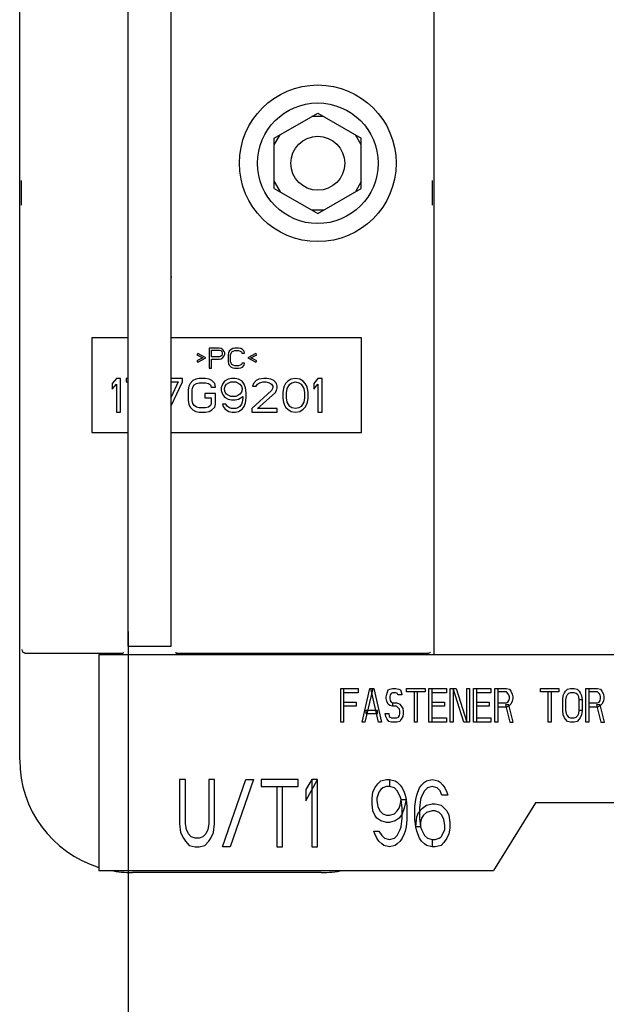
# Paper-space layout 'SUBMITTAL_E2H_2_2' of a CAD drawing. Header units: millimetres. Extents: x 0 to 841, y 0 to 594.
# Tile 15 of 24: x 421 to 442, y 454 to 491. Entities that reach past the tile are written whole.
import ezdxf

# ---------------------------------------------------------------- set-up
doc = ezdxf.new("R2010")
doc.units = ezdxf.units.MM
doc.header["$LTSCALE"] = 46.255
doc.layers.get('0').update_dxf_attribs({"linetype": 'CONTINUOUS'})
for name, color, linetype in [('002___PRT_ALL_AXES', 7, 'CONTINUOUS'), ('DRAFTS', 7, 'CONTINUOUS'), ('ROUNDS', 7, 'CONTINUOUS')]:
    doc.layers.add(name, color=color, linetype=linetype)
doc.styles.get("Standard").update_dxf_attribs({"font": 'txt', "width": 0.725})
doc.dimstyles.new('DIMSTYLE_4', dxfattribs={"dimtxt": 3.5, "dimasz": 4.8, "dimexe": 3.2, "dimexo": 1.6, "dimgap": 0.875, "dimtad": 0, "dimtih": 1, "dimtoh": 1, "dimdec": 1, "dimzin": 0, "dimdsep": 46, "dimtxsty": 'STANDARD', "dimblk": 'CLOSED', "dimblk1": 'CLOSED', "dimblk2": 'CLOSED', "dimcen": 0.09, "dimadec": 0, "dimazin": 0, "dimtp": 0.4, "dimtm": 0.4, "dimtfac": 1, "dimtdec": 1, "dimtofl": 0, "dimtmove": 0, "dimatfit": 3, "dimldrblk": 'CLOSED', "dimfxl": 1, "dimtolj": 1, "dimtzin": 0, "dimarcsym": 0})

# ---------------------------------------------------------------- blocks, each defined once
blk = doc.blocks.new('*D72')
at = {"color": 2, "linetype": 'CONTINUOUS'}
blk.add_line((424.632, 468.01), (424.632, 298.087), dxfattribs=at)
at = {"color": 2, "linetype": 'CONTINUOUS', "insert": (422.882, 296.337), "char_height": 3.5, "width": 15.225, "attachment_point": 3, "rotation": 90, "line_spacing_factor": 0.9}
blk.add_mtext('387\\P[15.2]', dxfattribs=at)
blk = doc.blocks.new('_CLOSED')
at = {"color": 0, "linetype": 'BYBLOCK'}
for p, q in [((0, 0), (-1, 0.1667)), ((-1, 0.1667), (-1, -0.1667)), ((-1, -0.1667), (0, 0)), ((-1, 0), (0, 0))]:
    blk.add_line(p, q, dxfattribs=at)

psp = doc.layouts.new('SUBMITTAL_E2H_2_2')

# ---------------------------------------------------------------- linework, layer by layer
at = {"color": 7, "linetype": 'CONTINUOUS'}
for p, q in [((430.057, 486.303), (431.669, 487.234)), ((431.669, 487.234), (433.282, 486.303)), ((431.886, 487.109), (431.453, 487.109)), ((430.057, 486.053), (430.274, 486.428)), ((433.282, 486.053), (433.065, 486.428)), ((430.057, 484.441), (430.057, 486.303)), ((433.282, 484.441), (433.282, 486.303)), ((430.057, 484.691), (430.274, 484.316)), ((433.282, 484.691), (433.065, 484.316)), ((430.057, 484.441), (431.669, 483.51)), ((431.669, 483.51), (433.282, 484.441)), ((431.886, 483.635), (431.453, 483.635)), ((423.294, 478.894), (423.294, 475.394)), ((424.632, 478.894), (423.294, 478.894)), ((433.294, 478.894), (426.232, 478.894)), ((433.294, 475.394), (433.294, 478.894)), ((427.638, 478.519), (427.638, 477.769)), ((428.013, 478.519), (427.638, 478.519)), ((427.732, 478.2), (427.732, 478.439)), ((427.732, 478.439), (428.029, 478.439)), ((428.091, 478.503), (428.013, 478.519)), ((428.029, 478.439), (428.076, 478.423)), ((428.076, 478.423), (428.107, 478.392)), ((428.154, 478.455), (428.091, 478.503)), ((428.107, 478.392), (428.123, 478.344)), ((428.201, 478.392), (428.154, 478.455)), ((428.216, 478.344), (428.201, 478.392)), ((428.388, 478.408), (428.357, 478.344)), ((428.451, 478.471), (428.388, 478.408)), ((428.513, 478.503), (428.451, 478.471)), ((428.451, 478.328), (428.482, 478.376)), ((428.482, 478.376), (428.529, 478.408)), ((428.591, 478.519), (428.513, 478.503)), ((428.529, 478.408), (428.591, 478.423)), ((428.732, 478.519), (428.591, 478.519)), ((428.591, 478.423), (428.732, 478.423)), ((428.81, 478.503), (428.732, 478.519)), ((428.732, 478.423), (428.794, 478.408)), ((428.794, 478.408), (428.841, 478.376)), ((428.873, 478.471), (428.81, 478.503)), ((428.841, 478.376), (428.857, 478.328)), ((428.935, 478.408), (428.873, 478.471)), ((428.951, 478.328), (428.935, 478.408)), ((427.216, 478.312), (427.185, 478.264)), ((427.185, 478.264), (427.404, 478.152)), ((427.404, 478.152), (427.185, 478.04)), ((427.185, 478.04), (427.216, 477.993)), ((427.513, 478.152), (427.216, 478.312)), ((427.216, 477.993), (427.513, 478.152)), ((428.029, 478.2), (427.732, 478.2)), ((427.732, 477.769), (427.732, 478.104)), ((427.732, 478.104), (428.013, 478.104)), ((428.013, 478.104), (428.091, 478.12)), ((428.076, 478.216), (428.029, 478.2)), ((428.107, 478.248), (428.076, 478.216)), ((428.091, 478.12), (428.154, 478.168)), ((428.123, 478.296), (428.107, 478.248)), ((428.123, 478.344), (428.123, 478.296)), ((428.154, 478.168), (428.201, 478.232)), ((428.201, 478.232), (428.216, 478.28)), ((428.216, 478.28), (428.216, 478.344)), ((428.357, 478.344), (428.341, 478.264)), ((428.341, 478.264), (428.341, 478.025)), ((428.341, 478.025), (428.357, 477.945)), ((428.435, 478.264), (428.451, 478.328)), ((428.435, 478.025), (428.435, 478.264)), ((428.451, 477.961), (428.435, 478.025)), ((428.857, 478.328), (428.951, 478.328)), ((429.373, 478.312), (429.076, 478.152)), ((429.076, 478.152), (429.373, 477.993)), ((429.185, 478.152), (429.404, 478.264)), ((429.404, 478.04), (429.185, 478.152)), ((429.404, 478.264), (429.373, 478.312)), ((429.373, 477.993), (429.404, 478.04)), ((427.638, 477.769), (427.732, 477.769)), ((428.357, 477.945), (428.388, 477.881)), ((428.388, 477.881), (428.451, 477.817)), ((428.482, 477.913), (428.451, 477.961)), ((428.451, 477.817), (428.513, 477.785)), ((428.529, 477.881), (428.482, 477.913)), ((428.513, 477.785), (428.591, 477.769)), ((428.591, 477.865), (428.529, 477.881)), ((428.732, 477.865), (428.591, 477.865)), ((428.591, 477.769), (428.732, 477.769)), ((428.794, 477.881), (428.732, 477.865)), ((428.732, 477.769), (428.81, 477.785)), ((428.841, 477.913), (428.794, 477.881)), ((428.81, 477.785), (428.873, 477.817)), ((428.857, 477.961), (428.841, 477.913)), ((428.951, 477.961), (428.857, 477.961)), ((428.873, 477.817), (428.935, 477.881)), ((428.935, 477.881), (428.951, 477.961)), ((424.201, 477.394), (424.044, 477.208)), ((424.357, 477.394), (424.201, 477.394)), ((424.357, 476.144), (424.357, 477.394)), ((424.565, 477.394), (424.565, 477.261)), ((424.632, 477.394), (424.565, 477.394)), ((426.649, 477.394), (426.232, 477.394)), ((426.649, 477.261), (426.649, 477.394)), ((427.039, 477.314), (426.935, 477.208)), ((427.143, 477.368), (427.039, 477.314)), ((427.274, 477.394), (427.143, 477.368)), ((427.508, 477.394), (427.274, 477.394)), ((427.638, 477.368), (427.508, 477.394)), ((427.742, 477.314), (427.638, 477.368)), ((427.847, 477.208), (427.742, 477.314)), ((428.211, 477.288), (428.133, 477.181)), ((428.341, 477.368), (428.211, 477.288)), ((428.472, 477.394), (428.341, 477.368)), ((428.602, 477.394), (428.472, 477.394)), ((428.732, 477.368), (428.602, 477.394)), ((428.862, 477.288), (428.732, 477.368)), ((428.94, 477.181), (428.862, 477.288)), ((429.383, 477.314), (429.279, 477.208)), ((429.487, 477.368), (429.383, 477.314)), ((429.669, 477.394), (429.487, 477.368)), ((429.774, 477.394), (429.669, 477.394)), ((429.93, 477.368), (429.774, 477.394)), ((430.034, 477.314), (429.93, 477.368)), ((430.138, 477.208), (430.034, 477.314)), ((430.555, 477.288), (430.477, 477.208)), ((430.685, 477.368), (430.555, 477.288)), ((430.841, 477.394), (430.685, 477.368)), ((430.998, 477.368), (430.841, 477.394)), ((431.128, 477.288), (430.998, 477.368)), ((431.206, 477.208), (431.128, 477.288)), ((431.675, 477.394), (431.518, 477.208)), ((431.831, 477.394), (431.675, 477.394)), ((431.831, 476.144), (431.831, 477.394)), ((424.044, 477.208), (424.044, 476.995)), ((424.044, 476.995), (424.201, 477.181)), ((424.201, 477.181), (424.201, 476.144)), ((424.565, 477.261), (424.632, 477.261)), ((426.492, 477.261), (426.232, 476.702)), ((426.232, 477.261), (426.492, 477.261)), ((426.234, 476.372), (426.649, 477.261)), ((426.883, 477.102), (426.857, 476.969)), ((426.857, 476.969), (426.857, 476.57)), ((426.935, 477.208), (426.883, 477.102)), ((427.013, 476.969), (427.039, 477.075)), ((427.013, 476.57), (427.013, 476.969)), ((427.039, 477.075), (427.091, 477.155)), ((427.091, 477.155), (427.169, 477.208)), ((427.169, 477.208), (427.274, 477.235)), ((427.274, 477.235), (427.508, 477.235)), ((427.508, 477.235), (427.612, 477.208)), ((427.612, 477.208), (427.69, 477.155)), ((427.69, 477.155), (427.716, 477.075)), ((427.716, 477.075), (427.873, 477.075)), ((427.873, 477.075), (427.847, 477.208)), ((428.133, 477.181), (428.081, 477.048)), ((428.081, 477.048), (428.081, 476.942)), ((428.081, 476.942), (428.133, 476.809)), ((428.211, 477.022), (428.237, 477.102)), ((428.211, 476.969), (428.211, 477.022)), ((428.237, 476.889), (428.211, 476.969)), ((428.237, 477.102), (428.289, 477.181)), ((428.289, 477.181), (428.367, 477.235)), ((428.367, 477.235), (428.446, 477.261)), ((428.446, 477.261), (428.628, 477.261)), ((428.628, 477.261), (428.706, 477.235)), ((428.706, 477.235), (428.784, 477.181)), ((428.784, 477.181), (428.836, 477.102)), ((428.836, 477.102), (428.862, 477.022)), ((428.862, 476.969), (428.836, 476.889)), ((428.862, 477.022), (428.862, 476.969)), ((428.992, 477.048), (428.94, 477.181)), ((429.018, 476.862), (428.992, 477.048)), ((429.956, 476.942), (429.227, 476.277)), ((429.279, 477.208), (429.253, 477.102)), ((429.253, 477.102), (429.383, 477.102)), ((429.383, 477.102), (429.435, 477.181)), ((429.435, 477.181), (429.513, 477.235)), ((429.513, 477.235), (429.643, 477.261)), ((429.643, 477.261), (429.748, 477.261)), ((429.748, 477.261), (429.878, 477.235)), ((429.878, 477.235), (429.956, 477.181)), ((429.956, 477.181), (430.008, 477.102)), ((430.008, 477.048), (429.956, 476.942)), ((430.008, 477.102), (430.008, 477.048)), ((430.086, 476.862), (430.138, 476.942)), ((430.164, 477.102), (430.138, 477.208)), ((430.138, 476.942), (430.164, 477.048)), ((430.164, 477.048), (430.164, 477.102)), ((430.399, 477.022), (430.373, 476.889)), ((430.425, 477.102), (430.399, 477.022)), ((430.477, 477.208), (430.425, 477.102)), ((430.503, 476.862), (430.529, 477.022)), ((430.529, 477.022), (430.633, 477.181)), ((430.633, 477.181), (430.711, 477.235)), ((430.711, 477.235), (430.841, 477.261)), ((430.841, 477.261), (430.972, 477.235)), ((430.972, 477.235), (431.05, 477.181)), ((431.05, 477.181), (431.154, 477.022)), ((431.154, 477.022), (431.18, 476.862)), ((431.258, 477.102), (431.206, 477.208)), ((431.284, 477.022), (431.258, 477.102)), ((431.31, 476.889), (431.284, 477.022)), ((431.518, 477.208), (431.518, 476.995)), ((431.518, 476.995), (431.675, 477.181)), ((431.675, 477.181), (431.675, 476.144)), ((426.857, 476.57), (426.883, 476.437)), ((427.039, 476.463), (427.013, 476.57)), ((427.482, 476.836), (427.482, 476.676)), ((427.873, 476.836), (427.482, 476.836)), ((427.482, 476.676), (427.716, 476.676)), ((427.716, 476.676), (427.716, 476.463)), ((427.873, 476.437), (427.873, 476.836)), ((428.133, 476.809), (428.211, 476.703)), ((428.211, 476.703), (428.341, 476.623)), ((428.289, 476.809), (428.237, 476.889)), ((428.367, 476.756), (428.289, 476.809)), ((428.341, 476.623), (428.472, 476.596)), ((428.446, 476.729), (428.367, 476.756)), ((428.628, 476.729), (428.446, 476.729)), ((428.472, 476.596), (428.602, 476.596)), ((428.602, 476.596), (428.732, 476.623)), ((428.706, 476.756), (428.628, 476.729)), ((428.784, 476.809), (428.706, 476.756)), ((428.732, 476.623), (428.888, 476.729)), ((428.836, 476.889), (428.784, 476.809)), ((428.888, 476.676), (428.862, 476.517)), ((428.888, 476.729), (428.888, 476.676)), ((428.992, 476.49), (429.018, 476.676)), ((429.018, 476.676), (429.018, 476.862)), ((429.435, 476.277), (430.086, 476.862)), ((430.373, 476.889), (430.373, 476.65)), ((430.373, 476.65), (430.399, 476.517)), ((430.503, 476.676), (430.503, 476.862)), ((430.529, 476.517), (430.503, 476.676)), ((431.18, 476.676), (431.154, 476.517)), ((431.18, 476.862), (431.18, 476.676)), ((431.284, 476.517), (431.31, 476.65)), ((431.31, 476.65), (431.31, 476.889)), ((426.883, 476.437), (426.935, 476.33)), ((426.935, 476.33), (427.039, 476.224)), ((427.091, 476.384), (427.039, 476.463)), ((427.039, 476.224), (427.143, 476.171)), ((427.169, 476.33), (427.091, 476.384)), ((427.274, 476.304), (427.169, 476.33)), ((427.508, 476.304), (427.274, 476.304)), ((427.612, 476.33), (427.508, 476.304)), ((427.69, 476.384), (427.612, 476.33)), ((427.638, 476.171), (427.742, 476.224)), ((427.716, 476.463), (427.69, 476.384)), ((427.742, 476.224), (427.847, 476.33)), ((427.847, 476.33), (427.873, 476.437)), ((428.133, 476.437), (428.159, 476.357)), ((428.263, 476.437), (428.133, 476.437)), ((428.159, 476.357), (428.237, 476.251)), ((428.237, 476.251), (428.367, 476.171)), ((428.315, 476.357), (428.263, 476.437)), ((428.393, 476.304), (428.315, 476.357)), ((428.472, 476.277), (428.393, 476.304)), ((428.628, 476.277), (428.472, 476.277)), ((428.706, 476.304), (428.628, 476.277)), ((428.784, 476.357), (428.706, 476.304)), ((428.732, 476.171), (428.862, 476.251)), ((428.836, 476.437), (428.784, 476.357)), ((428.862, 476.517), (428.836, 476.437)), ((428.862, 476.251), (428.94, 476.357)), ((428.94, 476.357), (428.992, 476.49)), ((429.227, 476.277), (429.227, 476.144)), ((430.164, 476.277), (429.435, 476.277)), ((430.164, 476.144), (430.164, 476.277)), ((430.399, 476.517), (430.425, 476.437)), ((430.425, 476.437), (430.477, 476.33)), ((430.477, 476.33), (430.555, 476.251)), ((430.633, 476.357), (430.529, 476.517)), ((430.555, 476.251), (430.685, 476.171)), ((430.711, 476.304), (430.633, 476.357)), ((430.841, 476.277), (430.711, 476.304)), ((430.972, 476.304), (430.841, 476.277)), ((431.05, 476.357), (430.972, 476.304)), ((430.998, 476.171), (431.128, 476.251)), ((431.154, 476.517), (431.05, 476.357)), ((431.128, 476.251), (431.206, 476.33)), ((431.206, 476.33), (431.258, 476.437)), ((431.258, 476.437), (431.284, 476.517)), ((424.201, 476.144), (424.357, 476.144)), ((427.143, 476.171), (427.274, 476.144)), ((427.274, 476.144), (427.508, 476.144)), ((427.508, 476.144), (427.638, 476.171)), ((428.367, 476.171), (428.498, 476.144)), ((428.498, 476.144), (428.602, 476.144)), ((428.602, 476.144), (428.732, 476.171)), ((429.227, 476.144), (430.164, 476.144)), ((430.685, 476.171), (430.841, 476.144)), ((430.841, 476.144), (430.998, 476.171)), ((431.675, 476.144), (431.831, 476.144)), ((423.294, 475.394), (424.632, 475.394)), ((426.232, 475.394), (433.294, 475.394)), ((423.553, 467.148), (423.553, 459.148)), ((443.678, 467.148), (423.553, 467.148)), ((432.52, 464.648), (432.52, 465.898)), ((432.52, 465.898), (433.167, 465.898)), ((432.628, 465.898), (432.628, 464.648)), ((433.167, 465.738), (432.628, 465.738)), ((433.167, 465.898), (433.167, 465.738)), ((433.31, 464.648), (433.598, 465.898)), ((433.706, 465.898), (433.418, 464.648)), ((433.598, 465.898), (433.742, 465.898)), ((433.921, 464.648), (433.634, 465.898)), ((433.742, 465.898), (434.029, 464.648)), ((434.209, 465.579), (434.227, 465.685)), ((434.227, 465.685), (434.281, 465.844)), ((434.281, 465.844), (434.335, 465.871)), ((434.335, 465.871), (434.442, 465.898)), ((434.353, 465.658), (434.335, 465.579)), ((434.388, 465.711), (434.353, 465.658)), ((434.442, 465.738), (434.388, 465.711)), ((434.442, 465.898), (434.568, 465.898)), ((434.568, 465.738), (434.442, 465.738)), ((434.568, 465.898), (434.676, 465.871)), ((434.622, 465.711), (434.568, 465.738)), ((434.64, 465.658), (434.622, 465.711)), ((434.784, 465.658), (434.64, 465.658)), ((434.676, 465.871), (434.73, 465.844)), ((434.73, 465.844), (434.784, 465.685)), ((434.784, 465.685), (434.784, 465.658)), ((434.963, 465.765), (434.963, 465.898)), ((434.963, 465.898), (435.646, 465.898)), ((435.646, 465.765), (434.963, 465.765)), ((435.251, 464.648), (435.251, 465.765)), ((435.359, 465.765), (435.359, 464.648)), ((435.646, 465.898), (435.646, 465.765)), ((435.79, 464.648), (435.79, 465.898)), ((435.79, 465.898), (436.437, 465.898)), ((435.898, 465.898), (435.898, 464.648)), ((436.437, 465.738), (435.898, 465.738)), ((436.437, 465.898), (436.437, 465.738)), ((436.581, 464.648), (436.581, 465.898)), ((436.581, 465.898), (436.796, 465.898)), ((436.688, 465.898), (436.688, 464.648)), ((437.084, 464.648), (436.688, 465.898)), ((436.796, 465.898), (437.192, 464.648)), ((437.192, 464.648), (437.192, 465.898)), ((437.192, 465.898), (437.299, 465.898)), ((437.299, 465.898), (437.299, 464.648)), ((437.443, 464.648), (437.443, 465.898)), ((437.443, 465.898), (438.09, 465.898)), ((437.551, 465.898), (437.551, 464.648)), ((438.09, 465.738), (437.551, 465.738)), ((438.09, 465.898), (438.09, 465.738)), ((438.234, 464.648), (438.234, 465.898)), ((438.234, 465.898), (438.665, 465.898)), ((438.342, 465.898), (438.342, 464.648)), ((438.665, 465.765), (438.342, 465.765)), ((438.665, 465.898), (438.773, 465.871)), ((438.719, 465.711), (438.665, 465.765)), ((438.755, 465.658), (438.719, 465.711)), ((438.773, 465.579), (438.755, 465.658)), ((438.773, 465.871), (438.827, 465.791)), ((438.827, 465.791), (438.881, 465.685)), ((438.881, 465.685), (438.899, 465.579)), ((439.923, 465.765), (439.923, 465.898)), ((439.923, 465.898), (440.606, 465.898)), ((440.606, 465.765), (439.923, 465.765)), ((440.21, 464.648), (440.21, 465.765)), ((440.318, 465.765), (440.318, 464.648)), ((440.606, 465.898), (440.606, 465.765)), ((440.749, 465.472), (440.767, 465.632)), ((440.767, 465.632), (440.821, 465.738)), ((440.821, 465.738), (440.857, 465.791)), ((440.857, 465.791), (440.929, 465.871)), ((440.911, 465.658), (440.875, 465.579)), ((440.965, 465.711), (440.911, 465.658)), ((440.929, 465.871), (441.037, 465.898)), ((441.037, 465.738), (440.965, 465.711)), ((441.037, 465.898), (441.181, 465.898)), ((441.181, 465.738), (441.037, 465.738)), ((441.181, 465.898), (441.288, 465.871)), ((441.253, 465.711), (441.181, 465.738)), ((441.306, 465.658), (441.253, 465.711)), ((441.288, 465.871), (441.36, 465.791)), ((441.342, 465.579), (441.306, 465.658)), ((441.36, 465.791), (441.396, 465.738)), ((441.396, 465.738), (441.45, 465.632)), ((441.45, 465.632), (441.468, 465.472)), ((441.612, 464.648), (441.612, 465.898)), ((441.612, 465.898), (442.043, 465.898)), ((441.72, 465.898), (441.72, 464.648)), ((442.043, 465.765), (441.72, 465.765)), ((442.043, 465.898), (442.151, 465.871)), ((442.097, 465.711), (442.043, 465.765)), ((442.133, 465.658), (442.097, 465.711)), ((442.151, 465.579), (442.133, 465.658)), ((442.151, 465.871), (442.205, 465.791)), ((442.205, 465.791), (442.259, 465.685)), ((442.259, 465.685), (442.277, 465.579)), ((432.628, 465.392), (433.095, 465.392)), ((433.095, 465.233), (432.628, 465.233)), ((433.095, 465.392), (433.095, 465.233)), ((434.209, 465.525), (434.209, 465.579)), ((434.227, 465.419), (434.209, 465.525)), ((434.281, 465.313), (434.227, 465.419)), ((434.335, 465.259), (434.281, 465.313)), ((434.335, 465.579), (434.335, 465.525)), ((434.335, 465.525), (434.353, 465.446)), ((434.442, 465.233), (434.335, 465.259)), ((434.353, 465.446), (434.388, 465.392)), ((434.388, 465.392), (434.442, 465.366)), ((434.442, 465.366), (434.442, 465.233)), ((434.442, 465.366), (434.604, 465.366)), ((434.586, 465.233), (434.442, 465.233)), ((434.694, 465.126), (434.586, 465.233)), ((434.604, 465.366), (434.712, 465.313)), ((434.712, 465.313), (434.82, 465.153)), ((435.898, 465.392), (436.365, 465.392)), ((436.365, 465.233), (435.898, 465.233)), ((436.365, 465.392), (436.365, 465.233)), ((437.551, 465.392), (438.018, 465.392)), ((438.018, 465.233), (437.551, 465.233)), ((438.018, 465.392), (438.018, 465.233)), ((438.342, 465.366), (438.665, 465.366)), ((438.629, 465.286), (438.791, 464.648)), ((438.755, 465.286), (438.629, 465.286)), ((438.665, 465.366), (438.719, 465.392)), ((438.773, 465.259), (438.665, 465.206)), ((438.719, 465.392), (438.755, 465.446)), ((438.755, 465.446), (438.773, 465.525)), ((438.917, 464.648), (438.755, 465.286)), ((438.773, 465.525), (438.773, 465.579)), ((438.827, 465.313), (438.773, 465.259)), ((438.881, 465.419), (438.827, 465.313)), ((438.899, 465.525), (438.881, 465.419)), ((438.899, 465.579), (438.899, 465.525)), ((440.749, 465.073), (440.749, 465.472)), ((440.875, 465.579), (440.857, 465.472)), ((440.857, 465.472), (440.857, 465.073)), ((441.36, 465.472), (441.342, 465.579)), ((441.36, 465.073), (441.36, 465.472)), ((441.468, 465.472), (441.36, 465.472)), ((441.468, 465.472), (441.468, 465.073)), ((441.72, 465.366), (442.043, 465.366)), ((442.007, 465.286), (442.169, 464.648)), ((442.133, 465.286), (442.007, 465.286)), ((442.043, 465.366), (442.097, 465.392)), ((442.151, 465.259), (442.043, 465.206)), ((442.097, 465.392), (442.133, 465.446)), ((442.133, 465.446), (442.151, 465.525)), ((442.295, 464.648), (442.133, 465.286)), ((442.151, 465.525), (442.151, 465.579)), ((442.205, 465.313), (442.151, 465.259)), ((442.259, 465.419), (442.205, 465.313)), ((442.277, 465.525), (442.259, 465.419)), ((442.277, 465.579), (442.277, 465.525)), ((433.454, 465.073), (433.454, 464.967)), ((433.885, 465.073), (433.454, 465.073)), ((433.454, 464.967), (433.885, 464.967)), ((433.885, 464.967), (433.885, 465.073)), ((434.191, 464.86), (434.173, 464.967)), ((434.173, 464.967), (434.299, 464.967)), ((434.245, 464.754), (434.191, 464.86)), ((434.299, 464.967), (434.317, 464.86)), ((434.317, 464.86), (434.353, 464.834)), ((434.658, 464.834), (434.694, 464.887)), ((434.712, 465.047), (434.694, 465.126)), ((434.694, 464.887), (434.712, 464.967)), ((434.712, 464.967), (434.712, 465.047)), ((434.82, 464.86), (434.766, 464.754)), ((434.82, 465.153), (434.838, 465.047)), ((434.838, 464.967), (434.82, 464.86)), ((434.838, 465.047), (434.838, 464.967)), ((438.665, 465.206), (438.342, 465.206)), ((440.767, 464.914), (440.749, 465.073)), ((440.821, 464.807), (440.767, 464.914)), ((440.857, 465.073), (440.875, 464.967)), ((440.875, 464.967), (440.911, 464.887)), ((440.911, 464.887), (440.965, 464.834)), ((441.253, 464.834), (441.306, 464.887)), ((441.306, 464.887), (441.342, 464.967)), ((441.342, 464.967), (441.36, 465.073)), ((441.468, 465.073), (441.36, 465.073)), ((441.45, 464.914), (441.396, 464.807)), ((441.468, 465.073), (441.45, 464.914)), ((442.043, 465.206), (441.72, 465.206)), ((432.628, 464.648), (432.52, 464.648)), ((433.418, 464.648), (433.31, 464.648)), ((434.029, 464.648), (433.921, 464.648)), ((434.299, 464.674), (434.245, 464.754)), ((434.406, 464.648), (434.299, 464.674)), ((434.353, 464.834), (434.406, 464.807)), ((434.406, 464.807), (434.604, 464.807)), ((434.604, 464.648), (434.406, 464.648)), ((434.604, 464.807), (434.658, 464.834)), ((434.712, 464.674), (434.604, 464.648)), ((434.766, 464.754), (434.712, 464.674)), ((435.359, 464.648), (435.251, 464.648)), ((436.437, 464.648), (435.79, 464.648)), ((435.898, 464.807), (436.437, 464.807)), ((436.437, 464.807), (436.437, 464.648)), ((436.688, 464.648), (436.581, 464.648)), ((437.299, 464.648), (437.084, 464.648)), ((438.09, 464.648), (437.443, 464.648)), ((437.551, 464.807), (438.09, 464.807)), ((438.09, 464.807), (438.09, 464.648)), ((438.342, 464.648), (438.234, 464.648)), ((438.791, 464.648), (438.917, 464.648)), ((440.318, 464.648), (440.21, 464.648)), ((440.857, 464.754), (440.821, 464.807)), ((440.929, 464.674), (440.857, 464.754)), ((441.037, 464.648), (440.929, 464.674)), ((440.965, 464.834), (441.037, 464.807)), ((441.037, 464.807), (441.181, 464.807)), ((441.181, 464.648), (441.037, 464.648)), ((441.181, 464.807), (441.253, 464.834)), ((441.288, 464.674), (441.181, 464.648)), ((441.36, 464.754), (441.288, 464.674)), ((441.396, 464.807), (441.36, 464.754)), ((441.72, 464.648), (441.612, 464.648)), ((442.169, 464.648), (442.295, 464.648)), ((426.545, 462.523), (426.545, 460.874)), ((426.761, 462.523), (426.545, 462.523)), ((426.761, 460.874), (426.761, 462.523)), ((427.626, 462.523), (427.626, 460.874)), ((427.842, 462.523), (427.626, 462.523)), ((427.842, 460.874), (427.842, 462.523)), ((428.13, 460.023), (428.995, 462.523)), ((429.283, 462.523), (428.418, 460.023)), ((428.995, 462.523), (429.283, 462.523)), ((429.571, 462.523), (429.571, 462.257)), ((430.941, 462.523), (429.571, 462.523)), ((430.941, 462.257), (430.941, 462.523)), ((431.229, 461.725), (431.661, 462.523)), ((431.445, 462.523), (431.229, 462.15)), ((431.445, 462.523), (431.445, 460.023)), ((431.661, 462.523), (431.445, 462.523)), ((431.661, 460.023), (431.661, 462.523)), ((433.787, 462.204), (433.895, 462.363)), ((433.895, 462.363), (434.004, 462.469)), ((434.004, 462.469), (434.22, 462.523)), ((434.22, 462.523), (434.328, 462.523)), ((434.328, 462.523), (434.328, 462.257)), ((434.328, 462.523), (434.544, 462.469)), ((434.544, 462.469), (434.616, 462.416)), ((434.616, 462.416), (434.724, 462.31)), ((434.724, 462.31), (434.796, 462.204)), ((435.445, 462.204), (435.517, 462.31)), ((435.517, 462.31), (435.625, 462.416)), ((435.625, 462.416), (435.697, 462.469)), ((435.697, 462.469), (435.913, 462.523)), ((435.913, 462.523), (436.129, 462.469)), ((436.129, 462.469), (436.202, 462.416)), ((436.202, 462.416), (436.31, 462.31)), ((436.31, 462.31), (436.382, 462.204)), ((429.571, 462.257), (430.941, 462.257)), ((430.148, 462.257), (430.148, 460.023)), ((430.364, 460.023), (430.364, 462.257)), ((431.229, 462.15), (431.229, 461.725)), ((433.679, 461.831), (433.715, 462.044)), ((433.715, 462.044), (433.787, 462.204)), ((433.931, 462.044), (433.859, 461.831)), ((434.004, 462.15), (433.931, 462.044)), ((434.076, 462.204), (434.004, 462.15)), ((434.22, 462.257), (434.076, 462.204)), ((434.328, 462.257), (434.22, 462.257)), ((434.508, 462.204), (434.328, 462.257)), ((434.616, 462.097), (434.508, 462.204)), ((434.724, 461.884), (434.616, 462.097)), ((434.796, 462.204), (434.868, 462.044)), ((434.868, 462.044), (434.904, 461.938)), ((434.904, 461.938), (434.94, 461.778)), ((435.301, 461.778), (435.337, 461.938)), ((435.337, 461.938), (435.373, 462.044)), ((435.373, 462.044), (435.445, 462.204)), ((435.625, 462.097), (435.517, 461.884)), ((435.733, 462.204), (435.625, 462.097)), ((435.913, 462.257), (435.733, 462.204)), ((436.093, 462.204), (435.913, 462.257)), ((436.202, 462.097), (436.093, 462.204)), ((436.274, 461.938), (436.202, 462.097)), ((436.49, 461.938), (436.274, 461.938)), ((436.382, 462.204), (436.454, 462.044)), ((436.454, 462.044), (436.49, 461.938)), ((433.679, 461.618), (433.679, 461.831)), ((433.715, 461.352), (433.679, 461.618)), ((433.859, 461.831), (433.859, 461.725)), ((433.859, 461.725), (433.895, 461.512)), ((434.76, 461.778), (434.724, 461.884)), ((434.724, 461.565), (434.76, 461.778)), ((434.796, 461.459), (434.76, 461.778)), ((434.76, 461.778), (434.94, 461.778)), ((434.94, 461.778), (434.868, 461.459)), ((434.94, 461.778), (434.976, 461.512)), ((435.265, 461.512), (435.301, 461.778)), ((435.481, 461.778), (435.445, 461.459)), ((435.517, 461.884), (435.481, 461.778)), ((435.697, 461.565), (435.913, 461.618)), ((435.913, 461.618), (436.021, 461.618)), ((436.021, 461.618), (436.238, 461.565)), ((439.741, 461.648), (438.178, 459.148)), ((444.116, 461.648), (439.741, 461.648)), ((433.787, 461.193), (433.715, 461.352)), ((433.895, 461.512), (433.968, 461.352)), ((433.968, 461.352), (434.076, 461.246)), ((434.076, 461.246), (434.22, 461.193)), ((434.328, 461.193), (434.508, 461.246)), ((434.508, 461.246), (434.616, 461.352)), ((434.616, 461.352), (434.688, 461.459)), ((434.688, 461.459), (434.724, 461.565)), ((434.796, 461.246), (434.688, 461.086)), ((434.868, 461.459), (434.796, 461.246)), ((434.796, 461.086), (434.796, 461.459)), ((434.976, 461.512), (434.976, 461.033)), ((435.265, 461.033), (435.265, 461.512)), ((435.337, 461.14), (435.409, 461.299)), ((435.409, 461.299), (435.553, 461.459)), ((435.445, 461.459), (435.445, 461.086)), ((435.553, 461.459), (435.697, 461.565)), ((435.697, 461.299), (435.589, 461.193)), ((435.913, 461.352), (435.697, 461.299)), ((436.021, 461.352), (435.913, 461.352)), ((436.166, 461.299), (436.021, 461.352)), ((436.274, 461.193), (436.166, 461.299)), ((436.238, 461.565), (436.454, 461.352)), ((436.454, 461.352), (436.526, 461.193)), ((426.545, 460.874), (426.581, 460.555)), ((426.797, 460.661), (426.761, 460.874)), ((427.626, 460.874), (427.59, 460.661)), ((427.806, 460.555), (427.842, 460.874)), ((433.859, 461.086), (433.787, 461.193)), ((434.004, 460.98), (433.859, 461.086)), ((434.22, 460.927), (434.004, 460.98)), ((434.22, 461.193), (434.328, 461.193)), ((434.328, 460.927), (434.22, 460.927)), ((434.544, 460.98), (434.328, 460.927)), ((434.688, 461.086), (434.544, 460.98)), ((434.76, 460.767), (434.796, 461.086)), ((434.976, 461.033), (434.94, 460.767)), ((435.301, 460.767), (435.265, 461.033)), ((435.301, 460.767), (435.337, 461.14)), ((435.445, 461.086), (435.481, 460.767)), ((435.517, 461.086), (435.481, 460.927)), ((435.481, 460.927), (435.481, 460.767)), ((435.589, 461.193), (435.517, 461.086)), ((436.346, 461.033), (436.274, 461.193)), ((436.382, 460.821), (436.346, 461.033)), ((436.526, 461.193), (436.562, 460.927)), ((436.562, 460.927), (436.562, 460.714)), ((426.581, 460.555), (426.689, 460.342)), ((426.869, 460.501), (426.797, 460.661)), ((426.977, 460.395), (426.869, 460.501)), ((427.518, 460.501), (427.41, 460.395)), ((427.59, 460.661), (427.518, 460.501)), ((427.698, 460.342), (427.806, 460.555)), ((433.787, 460.501), (433.751, 460.608)), ((433.751, 460.608), (433.931, 460.608)), ((433.859, 460.342), (433.787, 460.501)), ((433.931, 460.608), (434.04, 460.448)), ((434.616, 460.448), (434.724, 460.661)), ((434.724, 460.661), (434.76, 460.767)), ((434.868, 460.501), (434.796, 460.342)), ((434.904, 460.608), (434.868, 460.501)), ((434.94, 460.767), (434.904, 460.608)), ((435.337, 460.608), (435.301, 460.767)), ((435.481, 460.767), (435.301, 460.767)), ((435.373, 460.501), (435.337, 460.608)), ((435.445, 460.342), (435.373, 460.501)), ((435.481, 460.767), (435.517, 460.661)), ((435.517, 460.661), (435.625, 460.448)), ((436.238, 460.395), (436.31, 460.501)), ((436.31, 460.501), (436.382, 460.661)), ((436.382, 460.661), (436.382, 460.821)), ((436.526, 460.501), (436.454, 460.342)), ((436.562, 460.714), (436.526, 460.501)), ((426.689, 460.342), (426.761, 460.235)), ((426.761, 460.235), (426.905, 460.076)), ((427.121, 460.342), (426.977, 460.395)), ((427.265, 460.342), (427.121, 460.342)), ((427.41, 460.395), (427.265, 460.342)), ((427.482, 460.076), (427.626, 460.235)), ((427.626, 460.235), (427.698, 460.342)), ((433.931, 460.235), (433.859, 460.342)), ((434.04, 460.129), (433.931, 460.235)), ((434.04, 460.448), (434.148, 460.342)), ((434.112, 460.076), (434.04, 460.129)), ((434.148, 460.342), (434.328, 460.289)), ((434.328, 460.289), (434.508, 460.342)), ((434.508, 460.342), (434.616, 460.448)), ((434.616, 460.129), (434.544, 460.076)), ((434.724, 460.235), (434.616, 460.129)), ((434.796, 460.342), (434.724, 460.235)), ((435.517, 460.235), (435.445, 460.342)), ((435.625, 460.129), (435.517, 460.235)), ((435.625, 460.448), (435.733, 460.342)), ((435.697, 460.076), (435.625, 460.129)), ((435.733, 460.342), (435.913, 460.289)), ((435.913, 460.289), (435.913, 460.023)), ((435.913, 460.289), (436.021, 460.289)), ((436.021, 460.289), (436.166, 460.342)), ((436.166, 460.342), (436.238, 460.395)), ((436.346, 460.182), (436.238, 460.076)), ((436.454, 460.342), (436.346, 460.182)), ((426.905, 460.076), (427.121, 460.023)), ((427.121, 460.023), (427.265, 460.023)), ((427.265, 460.023), (427.482, 460.076)), ((428.418, 460.023), (428.13, 460.023)), ((430.148, 460.023), (430.364, 460.023)), ((431.445, 460.023), (431.661, 460.023)), ((434.328, 460.023), (434.112, 460.076)), ((434.544, 460.076), (434.328, 460.023)), ((435.913, 460.023), (435.697, 460.076)), ((436.021, 460.023), (435.913, 460.023)), ((436.238, 460.076), (436.021, 460.023)), ((423.553, 459.148), (438.178, 459.148))]:
    psp.add_line(p, q, dxfattribs=at)
for radius in [2.905, 2.237]:
    psp.add_circle((431.669, 485.372), radius, dxfattribs=at)
at = {"layer": '002___PRT_ALL_AXES', "color": 7, "linetype": 'CONTINUOUS'}
psp.add_circle((431.669, 485.372), 1, dxfattribs=at)
at = {"layer": 'DRAFTS', "color": 7, "linetype": 'CONTINUOUS'}
for p, q in [((420.616, 463.247), (420.616, 509.96)), ((435.973, 509.96), (435.973, 467.148)), ((431.794, 459.069), (424.794, 459.069))]:
    psp.add_line(p, q, dxfattribs=at)
for centre, start, end in [((424.794, 463.247), 180, 252.6353), ((424.794, 463.247), 258.9162, 270), ((431.794, 463.247), 270, 281.0838)]:
    psp.add_arc(centre, 4.179, start, end, dxfattribs=at)
at = {"layer": 'ROUNDS', "color": 7, "linetype": 'CONTINUOUS'}
for p, q in [((424.632, 467.46), (424.632, 492.26)), ((420.671, 484.734), (420.67, 484.218)), ((435.918, 484.423), (435.918, 484.734)), ((420.67, 484.218), (420.67, 484.006)), ((435.919, 484.155), (435.918, 484.423)), ((420.67, 484.006), (420.67, 483.821)), ((435.919, 483.821), (435.919, 484.155)), ((426.253, 481.148), (426.232, 481.148)), ((424.632, 467.46), (426.232, 467.46)), ((420.699, 467.335), (420.709, 467.287)), ((420.709, 467.287), (420.737, 467.246)), ((420.754, 467.229), (420.735, 467.243)), ((420.737, 467.246), (420.778, 467.219)), ((420.786, 467.215), (420.754, 467.229)), ((420.778, 467.219), (420.824, 467.21)), ((420.82, 467.21), (420.786, 467.215)), ((420.824, 467.21), (424.441, 467.21)), ((424.425, 467.21), (424.456, 467.219)), ((424.447, 467.21), (424.441, 467.21)), ((424.454, 467.211), (424.447, 467.21)), ((424.46, 467.213), (424.454, 467.211)), ((424.456, 467.219), (424.466, 467.226)), ((424.463, 467.214), (424.46, 467.213)), ((426.408, 467.219), (426.399, 467.224)), ((426.405, 467.213), (426.401, 467.214)), ((426.423, 467.21), (426.405, 467.213)), ((426.439, 467.21), (426.408, 467.219)), ((426.423, 467.21), (435.765, 467.21)), ((435.769, 467.21), (435.803, 467.215)), ((435.803, 467.215), (435.835, 467.229)), ((435.835, 467.229), (435.85, 467.24))]:
    psp.add_line(p, q, dxfattribs=at)
at = {"layer": 'ROUNDS', "color": 3, "linetype": 'CONTINUOUS'}
psp.add_line((426.232, 467.46), (426.232, 492.26), dxfattribs=at)

# ---------------------------------------------------------------- dimensions: what is measured, and where the dimension line sits
at = {"color": 2, "linetype": 'CONTINUOUS'}
dim = psp.add_ordinate_dim(feature_location=(424.632, 468.01), offset=(0, -169.923), dtype=1, origin=(424.632, 469.61), text='387\\P[15.2]', dimstyle='DIMSTYLE_4', dxfattribs=at)
dim.commit()
dim.dimension.update_dxf_attribs({"geometry": '*D72', "text_midpoint": (427.257, 288.725)})

doc.saveas('drawing.dxf')
